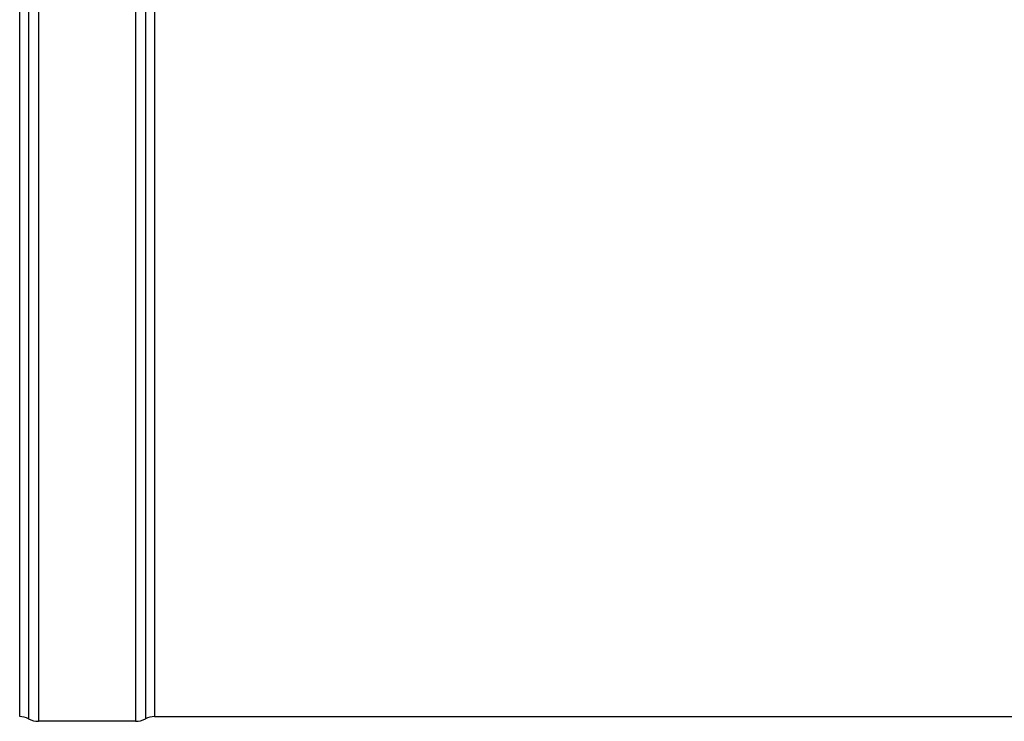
# Model space of a CAD drawing. Header units: millimetres. Extents: x 0 to 297, y 0 to 210.
# Tile 14 of 26: x 53 to 105, y 136 to 173. Entities that reach past the tile are written whole.
import ezdxf

# ---------------------------------------------------------------- set-up
doc = ezdxf.new("R2010")
doc.units = ezdxf.units.MM
doc.header["$LTSCALE"] = 16.335
doc.layers.get('0').update_dxf_attribs({"linetype": 'CONTINUOUS'})

msp = doc.modelspace()

# ---------------------------------------------------------------- linework, layer by layer
at = {"color": 9, "linetype": 'Continuous'}
for p, q in [((53.8, 182.417), (53.8, 135.901)), ((54.329, 182.549), (54.329, 135.769)), ((59.459, 182.549), (59.459, 135.769)), ((59.988, 182.417), (59.988, 135.901)), ((60.459, 182.299), (60.459, 136.019))]:
    msp.add_line(p, q, dxfattribs=at)
at = {"color": 7, "linetype": 'Continuous'}
for p, q in [((53.329, 136.019), (53.329, 182.299)), ((60.459, 136.019), (123.62, 136.019)), ((59.459, 135.769), (54.329, 135.769))]:
    msp.add_line(p, q, dxfattribs=at)
for centre, radius, start, end in [((53.329, 135.019), 1, 61.9275, 90), ((60.459, 135.019), 1, 90, 118.0725), ((54.329, 136.894), 1.125, 241.9275, 270), ((59.459, 136.894), 1.125, 270, 298.0725)]:
    msp.add_arc(centre, radius, start, end, dxfattribs=at)

doc.saveas('drawing.dxf')
